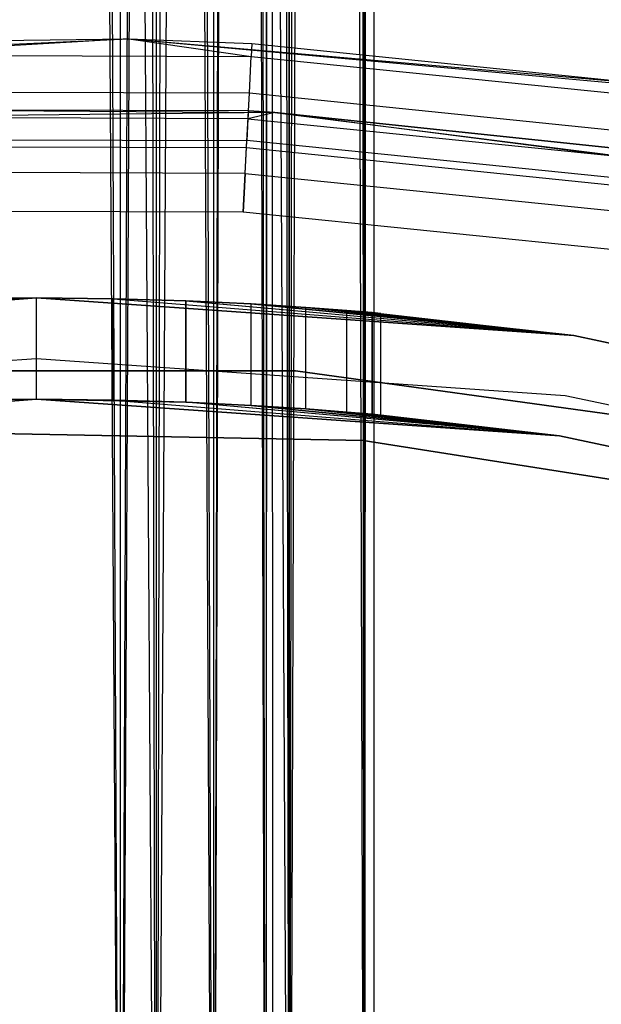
# Model space of a CAD drawing. Extents: x -28.1 to 0, y 0 to 28.1.
# Tile 173 of 215: x -14.084 to -13.745, y 15.913 to 16.486. Entities that reach past the tile are written whole.
import ezdxf

# ---------------------------------------------------------------- set-up
doc = ezdxf.new("R2010")
doc.units = 0
doc.header["$MEASUREMENT"] = 0
doc.layers.get('0').update_dxf_attribs({"color": 13, "linetype": 'CONTINUOUS'})

# ---------------------------------------------------------------- blocks, each defined once
blk = doc.blocks.new('ORTO_VIII_Z_ZAROWKA_OKAPO0')
at = {"color": 0}
for p, q in [((14.31915, 26.73733, 1.09342), (14.38462, 15.71371, 1.08547)), ((14.31915, 26.73733, 1.09342), (14.38462, 15.71371, 1.08547)), ((14.33576, 26.73733, 1.15348), (14.40556, 15.71371, 1.14069)), ((14.33576, 26.73733, 1.15348), (14.40556, 15.71371, 1.14069)), ((14.33576, 26.73733, 1.09442), (14.38462, 15.71371, 1.08547)), ((14.33576, 26.73733, 1.09442), (14.38462, 15.71371, 1.08547)), ((14.38286, 26.73733, 0.7655), (14.40556, 15.71371, 0.77257)), ((14.38286, 26.73733, 0.7655), (14.40556, 15.71371, 0.77257)), ((14.38462, 26.73733, 1.08547), (14.38462, 15.71371, 1.08547)), ((14.38462, 26.73733, 1.08547), (14.38462, 15.71371, 1.08547)), ((14.38462, 26.73733, 1.08547), (14.4389, 15.71371, 1.048)), ((14.38462, 26.73733, 1.08547), (14.4389, 15.71371, 1.048)), ((14.4389, 26.73733, 0.86525), (14.38462, 15.71371, 0.82779)), ((14.42713, 26.73733, 0.85349), (14.38462, 15.71371, 0.82779)), ((14.4389, 26.73733, 0.86525), (14.38462, 15.71371, 0.82779)), ((14.42713, 26.73733, 0.85349), (14.38462, 15.71371, 0.82779)), ((14.38462, 26.73733, 0.82779), (14.38462, 15.71371, 0.82779)), ((14.38462, 26.73733, 0.82779), (14.38462, 15.71371, 0.82779)), ((14.39979, 26.73733, 1.07864), (14.4389, 15.71371, 1.048)), ((14.39979, 26.73733, 1.07864), (14.4389, 15.71371, 1.048)), ((14.40556, 26.73733, 0.77257), (14.40556, 15.71371, 0.77257)), ((14.40556, 26.73733, 0.77257), (14.40556, 15.71371, 0.77257)), ((14.46629, 26.73733, 0.80928), (14.40556, 15.71371, 0.77257)), ((14.46629, 26.73733, 0.80928), (14.40556, 15.71371, 0.77257)), ((14.42724, 26.73733, 1.13093), (14.40556, 15.71371, 1.14069)), ((14.40556, 26.73733, 1.14069), (14.40556, 15.71371, 1.14069)), ((14.42724, 26.73733, 1.13093), (14.40556, 15.71371, 1.14069)), ((14.40556, 26.73733, 1.14069), (14.40556, 15.71371, 1.14069)), ((14.42724, 26.73733, 1.13093), (14.4831, 15.71371, 1.08716)), ((14.42724, 26.73733, 1.13093), (14.4831, 15.71371, 1.08716)), ((14.4389, 26.73733, 1.048), (14.4389, 15.71371, 1.048)), ((14.4389, 26.73733, 1.048), (14.4389, 15.71371, 1.048)), ((14.4389, 26.73733, 1.048), (14.46955, 15.71371, 0.9896)), ((14.4389, 26.73733, 1.048), (14.46955, 15.71371, 0.9896)), ((14.46955, 26.73733, 0.92365), (14.4389, 15.71371, 0.86525)), ((14.4646, 26.73733, 0.90776), (14.4389, 15.71371, 0.86525)), ((14.46955, 26.73733, 0.92365), (14.4389, 15.71371, 0.86525)), ((14.4646, 26.73733, 0.90776), (14.4389, 15.71371, 0.86525)), ((14.4389, 26.73733, 0.86525), (14.4389, 15.71371, 0.86525)), ((14.4389, 26.73733, 0.86525), (14.4389, 15.71371, 0.86525)), ((14.44916, 26.73733, 1.0349), (14.46955, 15.71371, 0.9896)), ((14.44916, 26.73733, 1.0349), (14.46955, 15.71371, 0.9896)), ((14.46629, 26.73733, 0.80928), (14.4831, 15.71371, 0.82609)), ((14.46629, 26.73733, 0.80928), (14.4831, 15.71371, 0.82609)), ((14.46955, 26.73733, 0.9896), (14.46955, 15.71371, 0.9896)), ((14.46955, 26.73733, 0.9896), (14.46955, 15.71371, 0.9896)), ((14.46955, 26.73733, 0.9896), (14.47355, 15.71371, 0.95663)), ((14.46955, 26.73733, 0.9896), (14.47355, 15.71371, 0.95663)), ((14.46955, 26.73733, 0.9896), (14.46955, 15.71371, 0.92365)), ((14.47255, 26.73733, 0.97324), (14.46955, 15.71371, 0.92365)), ((14.46955, 26.73733, 0.9896), (14.46955, 15.71371, 0.92365)), ((14.47255, 26.73733, 0.97324), (14.46955, 15.71371, 0.92365)), ((14.46955, 26.73733, 0.92365), (14.46955, 15.71371, 0.92365)), ((14.46955, 26.73733, 0.92365), (14.46955, 15.71371, 0.92365)), ((14.4831, 15.71371, 0.82609), (14.51981, 26.73733, 0.88682)), ((14.4831, 15.71371, 0.82609), (14.51981, 26.73733, 0.88682)), ((14.4831, 15.71371, 0.82609), (14.4831, 26.73733, 0.82609)), ((14.4831, 15.71371, 0.82609), (14.4831, 26.73733, 0.82609)), ((14.49776, 26.73733, 1.06845), (14.4831, 15.71371, 1.08716)), ((14.4831, 26.73733, 1.08716), (14.4831, 15.71371, 1.08716)), ((14.49776, 26.73733, 1.06845), (14.4831, 15.71371, 1.08716)), ((14.4831, 26.73733, 1.08716), (14.4831, 15.71371, 1.08716)), ((14.49776, 26.73733, 1.06845), (14.52689, 15.71371, 1.00374)), ((14.49776, 26.73733, 1.06845), (14.52689, 15.71371, 1.00374)), ((14.52689, 15.71371, 0.90952), (14.51981, 26.73733, 0.88682)), ((14.52689, 15.71371, 0.90952), (14.51981, 26.73733, 0.88682)), ((14.53117, 26.73733, 0.98036), (14.52689, 15.71371, 1.00374)), ((14.52689, 15.71371, 1.00374), (14.53261, 26.73733, 0.95663)), ((14.52689, 15.71371, 1.00374), (14.53261, 26.73733, 0.95663)), ((14.52689, 15.71371, 0.90952), (14.52689, 26.73733, 0.90952)), ((14.52689, 15.71371, 0.90952), (14.52689, 26.73733, 0.90952)), ((14.52689, 26.73733, 1.00374), (14.52689, 15.71371, 1.00374)), ((14.53117, 26.73733, 0.98036), (14.52689, 15.71371, 1.00374)), ((14.52689, 26.73733, 1.00374), (14.52689, 15.71371, 1.00374)), ((14.53261, 15.71371, 0.95663), (14.53261, 26.73733, 0.95663)), ((14.53261, 15.71371, 0.95663), (14.53261, 26.73733, 0.95663)), ((14.0622, 16.7217, 63.76495), (14.38964, 16.73673, 63.76495)), ((14.0622, 16.7217, 63.76495), (14.38964, 16.73673, 63.76495)), ((14.22566, 16.73481, 64.70983), (14.38964, 16.73673, 63.76495)), ((14.22566, 16.73481, 64.70983), (14.38964, 16.73673, 63.76495)), ((14.22566, 16.73481, 64.70983), (14.38964, 16.73673, 64.70983)), ((14.22566, 16.73481, 64.70983), (14.38964, 16.73673, 64.70983)), ((14.38964, 16.73673, 64.70983), (14.22601, 16.72732, 64.74749)), ((14.38964, 16.73673, 64.70983), (14.22601, 16.72732, 64.74749)), ((14.38964, 16.73673, 63.76495), (14.71607, 16.70703, 63.76495)), ((14.38964, 16.73673, 63.76495), (14.71607, 16.70703, 63.76495)), ((14.38964, 16.73673, 63.76495), (14.69581, 16.71019, 64.70983)), ((14.38964, 16.73673, 63.76495), (14.69581, 16.71019, 64.70983)), ((14.38964, 16.73673, 63.76495), (14.46134, 16.73404, 64.70983)), ((14.38964, 16.73673, 64.70983), (14.38964, 16.73673, 63.76495)), ((14.38964, 16.73673, 64.70983), (14.38964, 16.73673, 63.76495)), ((14.38964, 16.73673, 64.70983), (14.46134, 16.73404, 64.70983)), ((14.38964, 16.73673, 63.76495), (14.46134, 16.73404, 64.70983)), ((14.38964, 16.73673, 64.70983), (14.46134, 16.73404, 64.70983)), ((14.38964, 16.73673, 64.70983), (14.46095, 16.72656, 64.74749)), ((14.38964, 16.73673, 64.70983), (14.46095, 16.72656, 64.74749)), ((14.46134, 16.73404, 64.70983), (14.46095, 16.72656, 64.74749)), ((14.46134, 16.73404, 64.70983), (14.46095, 16.72656, 64.74749)), ((14.46134, 16.73404, 64.70983), (14.69581, 16.71019, 64.70983)), ((14.46134, 16.73404, 64.70983), (14.69581, 16.71019, 64.70983)), ((14.22601, 16.72732, 64.74749), (14.46095, 16.72656, 64.74749)), ((14.22601, 16.72732, 64.74749), (14.46095, 16.72656, 64.74749)), ((14.45984, 16.70526, 64.77942), (14.46095, 16.72656, 64.74749)), ((14.45984, 16.70526, 64.77942), (14.46095, 16.72656, 64.74749)), ((14.46095, 16.72656, 64.74749), (14.69469, 16.70278, 64.74749)), ((14.46095, 16.72656, 64.74749), (14.69469, 16.70278, 64.74749)), ((14.22699, 16.70601, 64.77942), (14.45984, 16.70526, 64.77942)), ((14.22699, 16.70601, 64.77942), (14.45984, 16.70526, 64.77942)), ((14.45817, 16.67337, 64.80076), (14.45984, 16.70526, 64.77942)), ((14.45817, 16.67337, 64.80076), (14.45984, 16.70526, 64.77942)), ((14.45984, 16.70526, 64.77942), (14.69149, 16.68168, 64.77942)), ((14.45984, 16.70526, 64.77942), (14.69149, 16.68168, 64.77942)), ((14.45928, 16.69473, 64.70983), (14.22747, 16.69548, 64.70983)), ((14.22747, 16.69548, 64.70983), (14.47472, 16.69387, 63.76495)), ((14.22747, 16.69548, 64.70983), (14.47472, 16.69387, 63.76495)), ((14.45928, 16.69473, 64.70983), (14.22747, 16.69548, 64.70983)), ((14.45928, 16.69473, 64.70983), (14.45905, 16.69024, 64.73243)), ((14.45928, 16.69473, 64.70983), (14.45905, 16.69024, 64.73243)), ((14.47472, 16.69387, 64.70983), (14.45928, 16.69473, 64.70983)), ((14.45928, 16.69473, 64.70983), (14.47472, 16.69387, 63.76495)), ((14.45928, 16.69473, 64.70983), (14.47472, 16.69387, 63.76495)), ((14.47472, 16.69387, 64.70983), (14.45928, 16.69473, 64.70983)), ((14.47472, 16.69387, 63.76495), (14.14518, 16.69026, 63.76495)), ((14.47472, 16.69387, 63.76495), (14.14518, 16.69026, 63.76495)), ((14.45905, 16.69024, 64.73243), (14.22768, 16.69099, 64.73243)), ((14.45905, 16.69024, 64.73243), (14.22768, 16.69099, 64.73243)), ((14.45905, 16.69024, 64.73243), (14.45838, 16.67746, 64.75159)), ((14.45905, 16.69024, 64.73243), (14.45838, 16.67746, 64.75159)), ((14.47472, 16.69387, 64.70983), (14.45905, 16.69024, 64.73243)), ((14.47472, 16.69387, 64.70983), (14.45905, 16.69024, 64.73243)), ((14.45905, 16.69024, 64.73243), (14.68923, 16.66682, 64.73243)), ((14.45905, 16.69024, 64.73243), (14.68923, 16.66682, 64.73243)), ((14.80155, 16.65158, 63.76495), (14.47472, 16.69387, 63.76495)), ((14.47472, 16.69387, 63.76495), (14.47472, 16.69387, 64.70983)), ((14.47472, 16.69387, 63.76495), (14.47472, 16.69387, 64.70983)), ((14.47472, 16.69387, 63.76495), (14.68991, 16.67126, 64.70983)), ((14.68991, 16.67126, 64.70983), (14.47472, 16.69387, 64.70983)), ((14.47472, 16.69387, 63.76495), (14.68991, 16.67126, 64.70983)), ((14.80155, 16.65158, 63.76495), (14.47472, 16.69387, 63.76495)), ((14.47472, 16.69387, 64.70983), (14.68923, 16.66682, 64.73243)), ((14.47472, 16.69387, 64.70983), (14.68923, 16.66682, 64.73243)), ((14.68991, 16.67126, 64.70983), (14.47472, 16.69387, 64.70983)), ((14.22826, 16.6782, 64.75159), (14.45838, 16.67746, 64.75159)), ((14.22826, 16.6782, 64.75159), (14.45838, 16.67746, 64.75159)), ((14.45738, 16.65832, 64.76439), (14.45838, 16.67746, 64.75159)), ((14.45738, 16.65832, 64.76439), (14.45838, 16.67746, 64.75159)), ((14.68732, 16.65416, 64.75159), (14.45838, 16.67746, 64.75159)), ((14.68732, 16.65416, 64.75159), (14.45838, 16.67746, 64.75159)), ((14.22845, 16.67411, 64.80076), (14.45817, 16.67337, 64.80076)), ((14.22845, 16.67411, 64.80076), (14.45817, 16.67337, 64.80076)), ((14.4562, 16.63575, 64.80825), (14.45817, 16.67337, 64.80076)), ((14.4562, 16.63575, 64.80825), (14.45817, 16.67337, 64.80076)), ((14.45817, 16.67337, 64.80076), (14.6867, 16.65011, 64.80076)), ((14.45817, 16.67337, 64.80076), (14.6867, 16.65011, 64.80076)), ((14.45738, 16.65832, 64.76439), (14.22914, 16.65906, 64.76439)), ((14.45738, 16.65832, 64.76439), (14.22914, 16.65906, 64.76439)), ((14.45738, 16.65832, 64.76439), (14.4562, 16.63575, 64.76888)), ((14.45738, 16.65832, 64.76439), (14.4562, 16.63575, 64.76888)), ((14.45738, 16.65832, 64.76439), (14.68444, 16.63522, 64.76439)), ((14.45738, 16.65832, 64.76439), (14.68444, 16.63522, 64.76439)), ((14.4562, 16.63575, 64.80825), (14.23018, 16.63648, 64.80825)), ((14.4562, 16.63575, 64.76888), (14.23018, 16.63648, 64.76888)), ((14.4562, 16.63575, 64.80825), (14.23018, 16.63648, 64.80825)), ((14.4562, 16.63575, 64.76888), (14.23018, 16.63648, 64.76888)), ((14.68106, 16.61287, 64.80825), (14.4562, 16.63575, 64.80825)), ((14.68106, 16.61287, 64.76888), (14.4562, 16.63575, 64.76888)), ((14.68106, 16.61287, 64.80825), (14.4562, 16.63575, 64.80825)), ((14.68106, 16.61287, 64.76888), (14.4562, 16.63575, 64.76888)), ((14.33583, 16.58576, 1.15741), (14.02262, 16.56386, 2.01962)), ((14.02262, 16.56386, 2.01962), (14.33576, 16.58576, 2.01962)), ((14.33583, 16.58576, 1.15741), (14.02262, 16.56386, 2.01962)), ((14.33576, 16.58576, 0.64167), (14.02262, 16.56386, 0.64167)), ((14.02262, 16.56386, 2.01962), (14.33576, 16.58576, 2.01962)), ((14.33576, 16.58576, 0.64167), (14.02262, 16.56386, 0.64167)), ((14.24857, 16.58407, 0.77576), (14.33576, 16.58576, 0.64167)), ((14.24857, 16.58407, 0.77576), (14.33576, 16.58576, 0.64167)), ((14.33583, 16.58576, 1.15741), (14.29108, 16.58531, 1.15238)), ((14.29108, 16.58531, 0.76087), (14.33576, 16.58576, 0.64167)), ((14.29108, 16.58531, 0.76087), (14.33576, 16.58576, 0.64167)), ((14.29108, 16.58531, 0.76087), (14.33574, 16.58576, 0.75584)), ((14.33583, 16.58576, 1.15741), (14.29108, 16.58531, 1.15238)), ((14.29108, 16.58531, 0.76087), (14.33574, 16.58576, 0.75584)), ((14.33576, 16.58576, 0.64167), (14.33574, 16.58576, 0.75584)), ((14.33574, 16.58576, 0.75584), (14.38044, 16.58531, 0.76087)), ((14.33576, 16.58576, 0.64167), (14.33574, 16.58576, 0.75584)), ((14.33574, 16.5267, 0.75584), (14.33574, 16.58576, 0.75584)), ((14.33574, 16.5267, 0.75584), (14.33574, 16.58576, 0.75584)), ((14.33574, 16.58576, 0.75584), (14.38044, 16.58531, 0.76087)), ((14.38044, 16.58531, 0.76087), (14.33576, 16.58576, 0.64167)), ((14.38044, 16.58531, 0.76087), (14.33576, 16.58576, 0.64167)), ((14.6489, 16.56386, 0.64167), (14.33576, 16.58576, 0.64167)), ((14.38044, 16.58531, 1.15238), (14.33576, 16.58576, 2.01962)), ((14.33576, 16.58576, 2.01962), (14.6489, 16.56386, 2.01962)), ((14.38044, 16.58531, 1.15238), (14.33576, 16.58576, 2.01962)), ((14.33583, 16.58576, 1.15741), (14.33576, 16.58576, 2.01962)), ((14.33583, 16.58576, 1.15741), (14.33576, 16.58576, 2.01962)), ((14.33576, 16.58576, 2.01962), (14.6489, 16.56386, 2.01962)), ((14.6489, 16.56386, 0.64167), (14.33576, 16.58576, 0.64167)), ((14.38044, 16.58531, 1.15238), (14.33583, 16.58576, 1.15741)), ((14.33583, 16.5267, 1.15741), (14.33583, 16.58576, 1.15741)), ((14.38044, 16.58531, 1.15238), (14.33583, 16.58576, 1.15741)), ((14.33583, 16.5267, 1.15741), (14.33583, 16.58576, 1.15741)), ((14.38044, 16.58531, 0.76087), (14.6489, 16.56386, 0.64167)), ((14.38044, 16.58531, 0.76087), (14.6489, 16.56386, 0.64167)), ((14.38044, 16.58531, 0.76087), (14.42295, 16.58407, 0.77576)), ((14.42282, 16.58407, 1.13756), (14.38044, 16.58531, 1.15238)), ((14.38044, 16.58531, 1.15238), (14.6489, 16.56386, 2.01962)), ((14.38044, 16.58531, 1.15238), (14.6489, 16.56386, 2.01962)), ((14.38044, 16.52625, 1.15238), (14.38044, 16.58531, 1.15238)), ((14.42282, 16.58407, 1.13756), (14.38044, 16.58531, 1.15238)), ((14.38044, 16.52625, 1.15238), (14.38044, 16.58531, 1.15238)), ((14.38044, 16.52625, 0.76087), (14.38044, 16.58531, 0.76087)), ((14.38044, 16.52625, 0.76087), (14.38044, 16.58531, 0.76087)), ((14.38044, 16.58531, 0.76087), (14.42295, 16.58407, 0.77576)), ((14.46095, 16.58227, 1.11361), (14.42282, 16.58407, 1.13756)), ((14.42282, 16.58407, 1.13756), (14.6489, 16.56386, 2.01962)), ((14.42282, 16.58407, 1.13756), (14.6489, 16.56386, 2.01962)), ((14.42282, 16.52497, 1.13756), (14.42282, 16.58407, 1.13756)), ((14.46095, 16.58227, 1.11361), (14.42282, 16.58407, 1.13756)), ((14.42282, 16.52497, 1.13756), (14.42282, 16.58407, 1.13756)), ((14.42295, 16.58407, 0.77576), (14.6489, 16.56386, 0.64167)), ((14.42295, 16.58407, 0.77576), (14.6489, 16.56386, 0.64167)), ((14.42295, 16.58407, 0.77576), (14.46095, 16.58227, 0.79965)), ((14.42295, 16.52496, 0.77576), (14.42295, 16.58407, 0.77576)), ((14.42295, 16.52496, 0.77576), (14.42295, 16.58407, 0.77576)), ((14.42295, 16.58407, 0.77576), (14.46095, 16.58227, 0.79965)), ((14.6489, 16.56386, 0.64167), (14.46095, 16.58227, 0.79965)), ((14.46095, 16.58227, 0.79965), (14.49269, 16.58028, 0.83138)), ((14.6489, 16.56386, 0.64167), (14.46095, 16.58227, 0.79965)), ((14.49273, 16.58027, 1.08182), (14.46095, 16.58227, 1.11361)), ((14.46095, 16.58227, 1.11361), (14.6489, 16.56386, 2.01962)), ((14.46095, 16.58227, 1.11361), (14.6489, 16.56386, 2.01962)), ((14.46095, 16.52312, 1.11361), (14.46095, 16.58227, 1.11361)), ((14.49273, 16.58027, 1.08182), (14.46095, 16.58227, 1.11361)), ((14.46095, 16.52312, 1.11361), (14.46095, 16.58227, 1.11361)), ((14.46095, 16.52312, 0.79965), (14.46095, 16.58227, 0.79965)), ((14.46095, 16.52312, 0.79965), (14.46095, 16.58227, 0.79965)), ((14.46095, 16.58227, 0.79965), (14.49269, 16.58028, 0.83138)), ((14.49269, 16.58028, 0.83138), (14.51666, 16.57847, 0.86951)), ((14.6489, 16.56386, 0.64167), (14.49269, 16.58028, 0.83138)), ((14.6489, 16.56386, 0.64167), (14.49269, 16.58028, 0.83138)), ((14.49269, 16.52107, 0.83138), (14.49269, 16.58028, 0.83138)), ((14.49269, 16.52107, 0.83138), (14.49269, 16.58028, 0.83138)), ((14.49269, 16.58028, 0.83138), (14.51666, 16.57847, 0.86951)), ((14.51666, 16.57847, 1.04375), (14.49273, 16.58027, 1.08182)), ((14.49273, 16.58027, 1.08182), (14.6489, 16.56386, 2.01962)), ((14.49273, 16.58027, 1.08182), (14.6489, 16.56386, 2.01962)), ((14.49273, 16.52107, 1.08182), (14.49273, 16.58027, 1.08182)), ((14.51666, 16.57847, 1.04375), (14.49273, 16.58027, 1.08182)), ((14.49273, 16.52107, 1.08182), (14.49273, 16.58027, 1.08182)), ((14.51666, 16.57847, 0.86951), (14.6489, 16.56386, 0.64167)), ((14.51666, 16.57847, 0.86951), (14.53147, 16.57723, 0.91179)), ((14.51666, 16.57847, 0.86951), (14.6489, 16.56386, 0.64167)), ((14.6489, 16.56386, 2.01962), (14.51666, 16.57847, 1.04375)), ((14.53152, 16.57722, 1.00124), (14.51666, 16.57847, 1.04375)), ((14.6489, 16.56386, 2.01962), (14.51666, 16.57847, 1.04375)), ((14.51666, 16.51922, 1.04375), (14.51666, 16.57847, 1.04375)), ((14.53152, 16.57722, 1.00124), (14.51666, 16.57847, 1.04375)), ((14.51666, 16.51922, 1.04375), (14.51666, 16.57847, 1.04375)), ((14.51666, 16.51922, 0.86951), (14.51666, 16.57847, 0.86951)), ((14.51666, 16.51922, 0.86951), (14.51666, 16.57847, 0.86951)), ((14.51666, 16.57847, 0.86951), (14.53147, 16.57723, 0.91179)), ((14.53147, 16.57723, 0.91179), (14.6489, 16.56386, 0.64167)), ((14.53147, 16.57723, 0.91179), (14.6489, 16.56386, 0.64167)), ((14.53147, 16.57723, 0.91179), (14.53654, 16.57678, 0.95663)), ((14.53147, 16.57723, 0.91179), (14.53147, 16.51794, 0.91179)), ((14.53147, 16.57723, 0.91179), (14.53654, 16.57678, 0.95663)), ((14.53147, 16.57723, 0.91179), (14.53147, 16.51794, 0.91179)), ((14.53654, 16.57678, 0.95663), (14.53152, 16.57722, 1.00124)), ((14.53152, 16.57722, 1.00124), (14.6489, 16.56386, 0.64167)), ((14.53152, 16.57722, 1.00124), (14.6489, 16.56386, 0.64167)), ((14.53152, 16.57722, 1.00124), (14.6489, 16.56386, 2.01962)), ((14.53152, 16.57722, 1.00124), (14.6489, 16.56386, 2.01962)), ((14.53152, 16.51794, 1.00124), (14.53152, 16.57722, 1.00124)), ((14.53654, 16.57678, 0.95663), (14.53152, 16.57722, 1.00124)), ((14.53152, 16.51794, 1.00124), (14.53152, 16.57722, 1.00124)), ((14.53654, 16.57678, 0.95663), (14.6489, 16.56386, 0.64167)), ((14.53654, 16.57678, 0.95663), (14.6489, 16.56386, 0.64167)), ((14.53654, 16.51748, 0.95663), (14.53654, 16.57678, 0.95663)), ((14.53654, 16.51748, 0.95663), (14.53654, 16.57678, 0.95663)), ((14.95594, 16.49859, 0.64167), (14.6489, 16.56386, 0.64167)), ((14.6489, 16.56386, 0.64167), (14.6489, 16.56386, 2.01962)), ((14.6489, 16.56386, 2.01962), (14.95594, 16.49859, 2.01962)), ((14.6489, 16.56386, 0.64167), (14.6489, 16.56386, 2.01962)), ((14.6489, 16.56386, 2.01962), (14.95594, 16.49859, 2.01962)), ((14.95594, 16.49859, 0.64167), (14.6489, 16.56386, 0.64167)), ((14.33576, 16.55032, 0.64167), (14.02755, 16.52877, 0.64167)), ((14.33576, 16.55032, 0.64167), (14.02755, 16.52877, 0.64167)), ((14.33576, 16.55032, 0.70072), (14.02755, 16.52877, 0.70072)), ((14.33576, 16.55032, 0.70072), (14.02755, 16.52877, 0.70072)), ((14.64396, 16.52877, 0.64167), (14.33576, 16.55032, 0.64167)), ((14.33576, 16.55032, 0.70072), (14.33576, 16.55032, 0.64167)), ((14.64396, 16.52877, 0.64167), (14.33576, 16.55032, 0.64167)), ((14.64396, 16.52877, 0.70072), (14.33576, 16.55032, 0.70072)), ((14.33576, 16.55032, 0.70072), (14.33576, 16.55032, 0.64167)), ((14.64396, 16.52877, 0.70072), (14.33576, 16.55032, 0.70072)), ((14.18476, 16.5432, 0.70072), (14.48675, 16.5432, 0.70072)), ((14.48675, 16.5432, 0.64167), (14.18476, 16.5432, 0.64167)), ((14.18476, 16.5432, 0.70072), (14.48675, 16.5432, 0.70072)), ((14.48675, 16.5432, 0.64167), (14.18476, 16.5432, 0.64167)), ((14.48675, 16.5432, 0.70072), (14.48675, 16.5432, 0.64167)), ((14.48675, 16.5432, 0.70072), (14.78592, 16.50208, 0.70072)), ((14.78592, 16.50208, 0.64167), (14.48675, 16.5432, 0.64167)), ((14.48675, 16.5432, 0.70072), (14.48675, 16.5432, 0.64167)), ((14.48675, 16.5432, 0.70072), (14.78592, 16.50208, 0.70072)), ((14.78592, 16.50208, 0.64167), (14.48675, 16.5432, 0.64167)), ((14.94617, 16.46453, 0.64167), (14.64396, 16.52877, 0.64167)), ((14.64396, 16.52877, 0.64167), (14.64396, 16.52877, 0.70072)), ((14.64396, 16.52877, 0.64167), (14.64396, 16.52877, 0.70072)), ((14.94617, 16.46453, 0.64167), (14.64396, 16.52877, 0.64167)), ((14.94617, 16.46453, 0.70072), (14.64396, 16.52877, 0.70072)), ((14.94617, 16.46453, 0.70072), (14.64396, 16.52877, 0.70072)), ((14.03084, 16.50538, 0.70072), (14.33576, 16.5267, 0.70072)), ((14.33576, 16.5267, 2.01962), (14.03084, 16.50538, 2.01962)), ((14.33576, 16.5267, 2.01962), (14.03084, 16.50538, 2.01962)), ((14.03084, 16.50538, 0.70072), (14.33576, 16.5267, 0.70072)), ((14.33574, 16.5267, 0.75584), (14.29108, 16.52625, 0.76087)), ((14.29108, 16.52625, 0.76087), (14.33576, 16.5267, 0.70072)), ((14.29108, 16.52625, 0.76087), (14.33576, 16.5267, 0.70072)), ((14.29108, 16.52625, 1.15238), (14.33576, 16.5267, 2.01962)), ((14.29108, 16.52625, 1.15238), (14.33576, 16.5267, 2.01962)), ((14.29108, 16.52625, 1.15238), (14.33583, 16.5267, 1.15741)), ((14.29108, 16.52625, 1.15238), (14.33583, 16.5267, 1.15741)), ((14.33574, 16.5267, 0.75584), (14.29108, 16.52625, 0.76087)), ((14.38044, 16.52625, 0.76087), (14.33574, 16.5267, 0.75584)), ((14.33574, 16.5267, 0.75584), (14.33576, 16.5267, 0.70072)), ((14.33574, 16.5267, 0.75584), (14.33576, 16.5267, 0.70072)), ((14.38044, 16.52625, 0.76087), (14.33574, 16.5267, 0.75584)), ((14.38044, 16.52625, 0.76087), (14.33576, 16.5267, 0.70072)), ((14.33576, 16.5267, 0.70072), (14.42295, 16.52496, 0.77576)), ((14.33576, 16.5267, 0.70072), (14.42295, 16.52496, 0.77576)), ((14.33576, 16.5267, 0.70072), (14.64068, 16.50538, 0.70072)), ((14.38044, 16.52625, 0.76087), (14.33576, 16.5267, 0.70072)), ((14.33583, 16.5267, 1.15741), (14.33576, 16.5267, 2.01962)), ((14.33583, 16.5267, 1.15741), (14.33576, 16.5267, 2.01962)), ((14.64068, 16.50538, 2.01962), (14.33576, 16.5267, 2.01962)), ((14.64068, 16.50538, 2.01962), (14.33576, 16.5267, 2.01962)), ((14.33576, 16.5267, 0.70072), (14.64068, 16.50538, 0.70072)), ((14.33583, 16.5267, 1.15741), (14.64068, 16.50538, 2.01962)), ((14.33583, 16.5267, 1.15741), (14.64068, 16.50538, 2.01962)), ((14.33583, 16.5267, 1.15741), (14.38044, 16.52625, 1.15238)), ((14.33583, 16.5267, 1.15741), (14.38044, 16.52625, 1.15238)), ((14.42295, 16.52496, 0.77576), (14.38044, 16.52625, 0.76087)), ((14.38044, 16.52625, 1.15238), (14.64068, 16.50538, 2.01962)), ((14.38044, 16.52625, 1.15238), (14.64068, 16.50538, 2.01962)), ((14.38044, 16.52625, 1.15238), (14.42282, 16.52497, 1.13756)), ((14.38044, 16.52625, 1.15238), (14.42282, 16.52497, 1.13756)), ((14.42295, 16.52496, 0.77576), (14.38044, 16.52625, 0.76087)), ((14.42282, 16.52497, 1.13756), (14.46095, 16.52312, 1.11361)), ((14.64068, 16.50538, 2.01962), (14.42282, 16.52497, 1.13756)), ((14.64068, 16.50538, 2.01962), (14.42282, 16.52497, 1.13756)), ((14.42282, 16.52497, 1.13756), (14.46095, 16.52312, 1.11361)), ((14.64068, 16.50538, 0.70072), (14.42295, 16.52496, 0.77576)), ((14.64068, 16.50538, 0.70072), (14.42295, 16.52496, 0.77576)), ((14.46095, 16.52312, 0.79965), (14.42295, 16.52496, 0.77576)), ((14.46095, 16.52312, 0.79965), (14.42295, 16.52496, 0.77576)), ((14.46095, 16.52312, 1.11361), (14.64068, 16.50538, 2.01962)), ((14.46095, 16.52312, 1.11361), (14.64068, 16.50538, 2.01962)), ((14.46095, 16.52312, 1.11361), (14.49273, 16.52107, 1.08182)), ((14.64068, 16.50538, 0.70072), (14.46095, 16.52312, 0.79965)), ((14.64068, 16.50538, 0.70072), (14.46095, 16.52312, 0.79965)), ((14.49269, 16.52107, 0.83138), (14.46095, 16.52312, 0.79965)), ((14.46095, 16.52312, 1.11361), (14.49273, 16.52107, 1.08182)), ((14.49269, 16.52107, 0.83138), (14.46095, 16.52312, 0.79965)), ((14.51666, 16.51922, 0.86951), (14.49269, 16.52107, 0.83138)), ((14.49269, 16.52107, 0.83138), (14.64068, 16.50538, 0.70072)), ((14.49269, 16.52107, 0.83138), (14.64068, 16.50538, 0.70072)), ((14.51666, 16.51922, 0.86951), (14.49269, 16.52107, 0.83138)), ((14.49273, 16.52107, 1.08182), (14.64068, 16.50538, 2.01962)), ((14.49273, 16.52107, 1.08182), (14.64068, 16.50538, 2.01962)), ((14.49273, 16.52107, 1.08182), (14.51666, 16.51922, 1.04375)), ((14.49273, 16.52107, 1.08182), (14.51666, 16.51922, 1.04375)), ((14.51666, 16.51922, 1.04375), (14.64068, 16.50538, 2.01962)), ((14.53147, 16.51794, 0.91179), (14.51666, 16.51922, 0.86951)), ((14.51666, 16.51922, 0.86951), (14.64068, 16.50538, 0.70072)), ((14.51666, 16.51922, 0.86951), (14.64068, 16.50538, 0.70072)), ((14.51666, 16.51922, 1.04375), (14.53152, 16.51794, 1.00124)), ((14.51666, 16.51922, 1.04375), (14.64068, 16.50538, 2.01962)), ((14.51666, 16.51922, 1.04375), (14.53152, 16.51794, 1.00124)), ((14.53147, 16.51794, 0.91179), (14.51666, 16.51922, 0.86951)), ((14.53654, 16.51748, 0.95663), (14.53147, 16.51794, 0.91179)), ((14.53147, 16.51794, 0.91179), (14.64068, 16.50538, 0.70072)), ((14.53147, 16.51794, 0.91179), (14.64068, 16.50538, 0.70072)), ((14.53654, 16.51748, 0.95663), (14.53147, 16.51794, 0.91179)), ((14.53152, 16.51794, 1.00124), (14.53654, 16.51748, 0.95663)), ((14.64068, 16.50538, 0.70072), (14.53152, 16.51794, 1.00124)), ((14.53152, 16.51794, 1.00124), (14.64068, 16.50538, 2.01962)), ((14.53152, 16.51794, 1.00124), (14.64068, 16.50538, 2.01962)), ((14.64068, 16.50538, 0.70072), (14.53152, 16.51794, 1.00124)), ((14.53152, 16.51794, 1.00124), (14.53654, 16.51748, 0.95663)), ((14.53654, 16.51748, 0.95663), (14.64068, 16.50538, 0.70072)), ((14.53654, 16.51748, 0.95663), (14.64068, 16.50538, 0.70072)), ((14.22934, 16.50835, 2.01962), (14.52617, 16.5026, 2.01962)), ((14.52617, 16.5026, 1.96056), (14.22934, 16.50835, 1.96056)), ((14.22934, 16.50835, 2.01962), (14.52617, 16.5026, 2.01962)), ((14.52617, 16.5026, 1.96056), (14.22934, 16.50835, 1.96056)), ((14.64068, 16.50538, 0.70072), (14.64068, 16.50538, 2.01962)), ((14.64068, 16.50538, 0.70072), (14.64068, 16.50538, 2.01962)), ((14.64068, 16.50538, 0.70072), (14.93966, 16.44183, 0.70072)), ((14.93966, 16.44183, 2.01962), (14.64068, 16.50538, 2.01962)), ((14.93966, 16.44183, 2.01962), (14.64068, 16.50538, 2.01962)), ((14.64068, 16.50538, 0.70072), (14.93966, 16.44183, 0.70072)), ((14.52617, 16.5026, 2.01962), (14.52617, 16.5026, 1.96056)), ((14.52617, 16.5026, 2.01962), (14.81945, 16.45649, 2.01962)), ((14.81945, 16.45649, 1.96056), (14.52617, 16.5026, 1.96056)), ((14.52617, 16.5026, 2.01962), (14.52617, 16.5026, 1.96056)), ((14.52617, 16.5026, 2.01962), (14.81945, 16.45649, 2.01962)), ((14.81945, 16.45649, 1.96056), (14.52617, 16.5026, 1.96056))]:
    blk.add_line(p, q, dxfattribs=at)

msp = doc.modelspace()

# ---------------------------------------------------------------- block references
at = {"color": 0}
msp.add_blockref('ORTO_VIII_Z_ZAROWKA_OKAPO0', (-28.41, -0.26151, -0.64167), dxfattribs=at)

doc.saveas('drawing.dxf')
